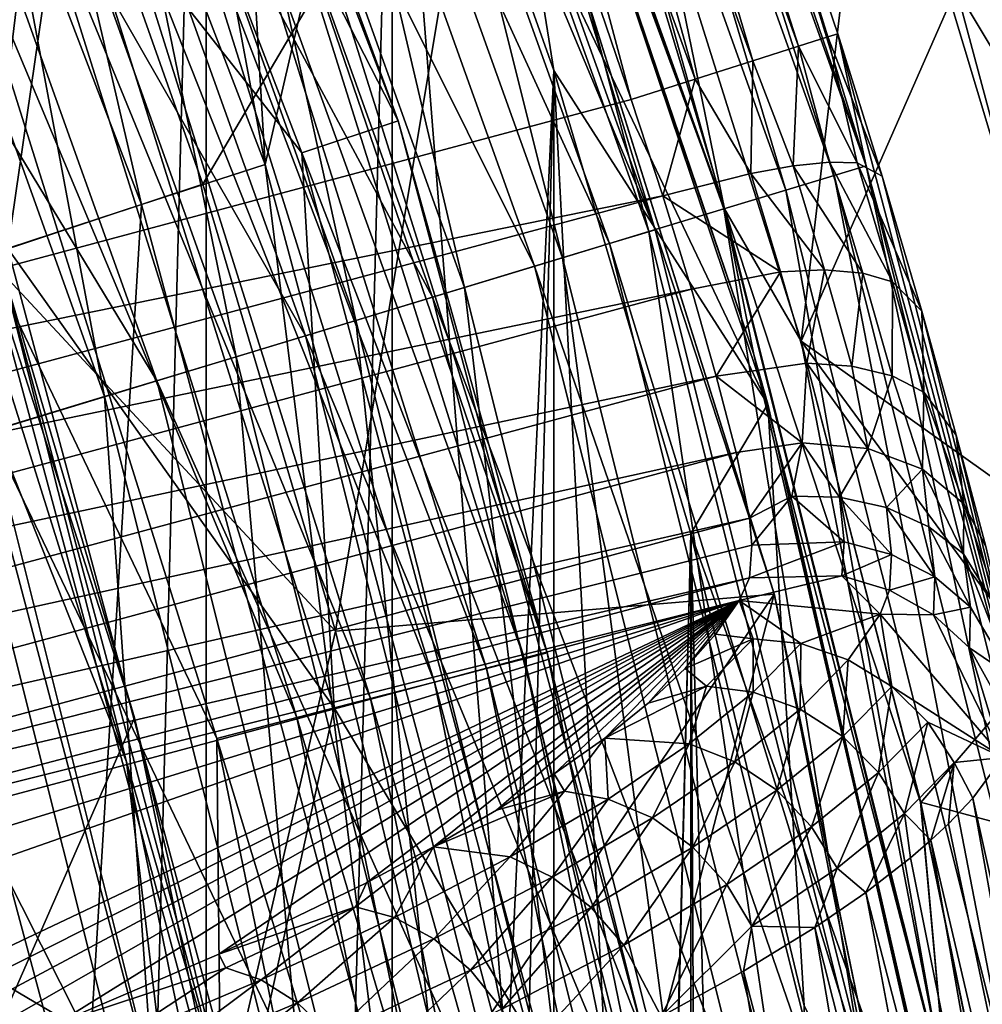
# Model space of a CAD drawing. Header units: metres. Extents: x -44 to 117, y -432 to 89.
# Tile 173 of 256: x 19.07 to 21.29, y -395.81 to -393.53. Entities that reach past the tile are written whole.
import ezdxf

# ---------------------------------------------------------------- set-up
doc = ezdxf.new("R2010")
doc.units = ezdxf.units.M
doc.layers.add('solid_125568', color=7, linetype='CONTINUOUS')

msp = doc.modelspace()

# ---------------------------------------------------------------- linework, layer by layer
at = {"layer": 'solid_125568'}
for points in [[(18.863853, -391.851318, 247.699997), (19.639395, -393.869049, 247.699997), (19.021177, -390.554901, 247.699997)], [(19.639395, -393.869049, 247.699997), (19.503332, -391.566528, 247.699997), (19.021177, -390.554901, 247.699997)], [(19.021177, -409.945099, 233.699997), (19.021181, -390.554901, 233.699997), (19.503336, -391.566528, 233.699997)], [(19.021177, -409.945099, 233.699997), (19.503336, -391.566528, 233.699997), (19.503332, -408.933472, 233.699997)], [(19.639395, -393.869049, 247.699997), (19.932499, -392.601746, 247.699997), (19.503332, -391.566528, 247.699997)], [(19.503332, -408.933472, 233.699997), (19.503336, -391.566528, 233.699997), (19.932503, -392.601746, 233.699997)], [(19.946356, -393.768097, 299.526184), (19.159575, -391.718719, 299.526184), (18.945587, -391.815826, 308.5)], [(19.654041, -392.970947, 299.328613), (19.159575, -391.718719, 299.526184), (19.946356, -393.768097, 299.526184)], [(19.723385, -393.842316, 308.5), (18.945587, -391.815826, 308.5), (19.177906, -393.147125, 316.819031)], [(19.946356, -393.768097, 299.526184), (18.945587, -391.815826, 308.5), (19.723385, -393.842316, 308.5)], [(19.354073, -393.961731, 247.399994), (18.863853, -391.851318, 247.699997), (18.590662, -391.972931, 247.399994)], [(19.354073, -393.961731, 247.399994), (19.639395, -393.869049, 247.699997), (18.863853, -391.851318, 247.699997)], [(20.228214, -391.871185, 432.524506), (20.952076, -393.894257, 432.524506), (20.2997, -391.841583, 432.033234)], [(20.2997, -391.841583, 432.033234), (21.026119, -393.871796, 432.033234), (20.340219, -391.866943, 431.5)], [(20.952076, -393.894257, 432.524506), (21.026119, -393.871796, 432.033234), (20.2997, -391.841583, 432.033234)], [(20.120678, -391.915741, 432.976471), (20.840693, -393.92804, 432.976471), (20.228214, -391.871185, 432.524506)], [(20.840693, -393.92804, 432.976471), (20.952076, -393.894257, 432.524506), (20.228214, -391.871185, 432.524506)], [(20.937071, -393.574432, 431.34552), (20.329695, -391.905701, 431.34549), (20.340219, -391.866943, 431.5)], [(21.026119, -393.871796, 432.033234), (20.673271, -392.725647, 431.5), (20.340219, -391.866943, 431.5)], [(20.937071, -393.574432, 431.34552), (20.340219, -391.866943, 431.5), (20.673271, -392.725647, 431.5)], [(19.982058, -391.973175, 433.394562), (20.697111, -393.971588, 433.394562), (20.120678, -391.915741, 432.976471)], [(20.697111, -393.971588, 433.394562), (20.840693, -393.92804, 432.976471), (20.120678, -391.915741, 432.976471)], [(20.86941, -393.596008, 431.206116), (20.263988, -391.932648, 431.206116), (20.329695, -391.905701, 431.34549)], [(20.937071, -393.574432, 431.34552), (20.86941, -393.596008, 431.206116), (20.329695, -391.905701, 431.34549)], [(20.764004, -393.629608, 431.09549), (20.161633, -391.97467, 431.095459), (20.263988, -391.932648, 431.206116)], [(20.86941, -393.596008, 431.206116), (20.764004, -393.629608, 431.09549), (20.263988, -391.932648, 431.206116)], [(19.354073, -393.961731, 245.199997), (18.590662, -391.972931, 245.199997), (18.687794, -394.17984, 244.5)], [(18.590662, -391.972931, 247.399994), (18.590662, -391.972931, 245.199997), (19.354073, -393.961731, 245.199997)], [(19.354073, -393.961731, 247.399994), (18.590662, -391.972931, 247.399994), (19.354073, -393.961731, 245.199997)], [(19.815573, -392.042114, 433.782257), (20.524668, -394.023895, 433.782257), (19.982058, -391.973175, 433.394562)], [(20.524668, -394.023895, 433.782257), (20.697111, -393.971588, 433.394562), (19.982058, -391.973175, 433.394562)], [(20.058905, -392.237488, 233.836044), (19.983709, -391.972473, 233.716904), (20.69882, -393.971069, 233.716904)], [(20.69882, -393.971069, 233.716904), (19.983709, -391.972473, 233.716904), (20.546499, -393.227234, 233.626572)], [(20.058905, -392.237488, 247.563965), (20.69887, -393.971069, 247.683182), (19.983757, -391.972443, 247.683182)], [(19.983757, -391.972443, 247.683182), (20.69887, -393.971069, 247.683182), (20.164539, -392.195404, 247.773544)], [(20.631201, -393.671967, 431.024475), (20.032686, -392.027588, 431.024475), (20.161633, -391.97467, 431.095459)], [(20.764004, -393.629608, 431.09549), (20.631201, -393.671967, 431.024475), (20.161633, -391.97467, 431.095459)], [(19.727621, -392.078552, 268.872498), (19.829287, -392.036438, 269.330688), (20.538872, -394.019592, 269.330688)], [(20.162167, -392.784271, 269.799988), (20.538872, -394.019592, 269.330688), (19.829287, -392.036438, 269.330688)], [(20.032686, -392.027588, 431.024475), (20.484007, -393.718872, 431), (20.20339, -392.896576, 431)], [(20.631201, -393.671967, 431.024475), (20.484007, -393.718872, 431), (20.032686, -392.027588, 431.024475)], [(19.622625, -392.12204, 434.141083), (20.324816, -394.084534, 434.141083), (19.815573, -392.042114, 433.782257)], [(20.324816, -394.084534, 434.141083), (20.524668, -394.023895, 433.782257), (19.815573, -392.042114, 433.782257)], [(19.560925, -392.147614, 268.437195), (19.727621, -392.078552, 268.872498), (20.433569, -394.051544, 268.872498)], [(20.433569, -394.051544, 268.872498), (19.727621, -392.078552, 268.872498), (20.538872, -394.019592, 269.330688)], [(19.177906, -393.147125, 316.819031), (18.29455, -392.105957, 325.132141), (19.045565, -394.062714, 325.132141)], [(18.245146, -392.12323, 298.5), (18.995424, -394.079926, 298.5), (19.137388, -392.901245, 298.5)], [(19.40448, -392.212402, 434.472443), (20.098864, -394.153076, 434.472443), (19.622625, -392.12204, 434.141083)], [(20.098864, -394.153076, 434.472443), (20.324816, -394.084534, 434.141083), (19.622625, -392.12204, 434.141083)], [(19.333305, -392.241882, 268.035492), (19.560925, -392.147614, 268.437195), (20.260906, -394.103912, 268.437195)], [(20.260906, -394.103912, 268.437195), (19.560925, -392.147614, 268.437195), (20.433569, -394.051544, 268.872498)], [(20.69887, -393.971069, 247.683182), (20.546614, -393.227051, 247.773544), (20.164539, -392.195404, 247.773544)], [(19.162333, -392.312714, 434.777618), (19.848051, -394.229156, 434.777618), (19.40448, -392.212402, 434.472443)], [(19.848051, -394.229156, 434.777618), (20.098864, -394.153076, 434.472443), (19.40448, -392.212402, 434.472443)], [(19.050385, -392.35907, 267.677338), (19.333305, -392.241882, 268.035492), (20.025145, -394.175446, 268.035492)], [(20.025145, -394.175446, 268.035492), (19.333305, -392.241882, 268.035492), (20.260906, -394.103912, 268.437195)], [(20.058905, -392.237488, 247.563965), (20.766602, -394.307922, 247.563965), (20.69887, -393.971069, 247.683182)], [(20.766602, -394.307922, 233.836044), (20.058905, -392.237488, 233.836044), (20.69882, -393.971069, 233.716904)], [(20.058905, -392.237488, 247.563965), (20.094015, -392.325958, 247.449997), (20.766602, -394.307922, 247.563965)], [(20.766602, -394.307922, 233.836044), (20.094015, -392.325958, 233.949997), (20.058905, -392.237488, 233.836044)], [(18.895824, -392.423096, 435.056244), (19.572006, -394.312897, 435.056244), (19.162333, -392.312714, 434.777618)], [(19.572006, -394.312897, 435.056244), (19.848051, -394.229156, 434.777618), (19.162333, -392.312714, 434.777618)], [(20.094015, -392.325958, 247.449997), (19.932499, -392.601746, 247.699997), (20.304987, -393.652283, 247.699997)], [(20.094015, -392.325958, 233.949997), (20.799013, -394.422394, 233.949997), (19.932503, -392.601746, 233.699997)], [(20.799013, -394.422394, 247.449997), (20.094015, -392.325958, 247.449997), (20.304987, -393.652283, 247.699997)], [(20.766602, -394.307922, 247.563965), (20.094015, -392.325958, 247.449997), (20.799013, -394.422394, 247.449997)], [(20.766602, -394.307922, 233.836044), (20.799013, -394.422394, 233.949997), (20.094015, -392.325958, 233.949997)], [(18.719137, -392.496277, 267.371552), (19.050385, -392.35907, 267.677338), (19.732098, -394.264343, 267.677338)], [(19.732098, -394.264343, 267.677338), (19.050385, -392.35907, 267.677338), (20.025145, -394.175446, 268.035492)], [(18.603069, -392.544342, 435.306244), (19.268776, -394.404877, 435.306244), (18.895824, -392.423096, 435.056244)], [(19.268776, -394.404877, 435.306244), (19.572006, -394.312897, 435.056244), (18.895824, -392.423096, 435.056244)], [(18.34774, -392.650116, 267.125702), (18.719137, -392.496277, 267.371552), (19.388998, -394.368408, 267.371552)], [(19.388998, -394.368408, 267.371552), (18.719137, -392.496277, 267.371552), (19.732098, -394.264343, 267.677338)], [(18.936342, -394.505737, 435.525513), (19.268776, -394.404877, 435.306244), (18.603069, -392.544342, 435.306244)], [(19.503332, -408.933472, 233.699997), (19.932503, -392.601746, 233.699997), (19.932499, -407.898254, 233.699997)], [(19.639395, -393.869049, 247.699997), (20.197878, -395.956818, 247.699997), (19.932499, -392.601746, 247.699997)], [(20.197878, -395.956818, 247.699997), (20.304987, -393.652283, 247.699997), (19.932499, -392.601746, 247.699997)], [(19.932499, -407.898254, 233.699997), (19.932503, -392.601746, 233.699997), (20.304989, -393.652283, 233.699997)], [(20.799013, -394.422394, 233.949997), (20.304989, -393.652283, 233.699997), (19.932503, -392.601746, 233.699997)], [(19.004311, -394.485107, 267.125702), (18.34774, -392.650116, 267.125702), (19.388998, -394.368408, 267.371552)], [(21.039061, -392.888123, 248.10495), (21.614279, -394.80368, 248.10495), (21.634098, -392.679901, 248.376389)], [(21.026119, -393.871796, 432.033234), (20.960411, -393.567108, 431.5), (20.673271, -392.725647, 431.5)], [(20.937071, -393.574432, 431.34552), (20.673271, -392.725647, 431.5), (20.960411, -393.567108, 431.5)], [(20.161545, -392.782593, 297.5), (19.137388, -392.901245, 298.5), (19.495598, -393.914063, 298.5)], [(20.161545, -392.782593, 297.5), (19.495598, -393.914063, 298.5), (19.80143, -394.946228, 298.5)], [(20.813591, -394.860718, 297.5), (20.161545, -392.782593, 297.5), (19.80143, -394.946228, 298.5)], [(20.162167, -392.784271, 269.799988), (20.161545, -392.782593, 297.5), (20.813591, -394.860718, 297.5)], [(20.162167, -392.784271, 269.799988), (20.813591, -394.860718, 297.5), (20.813997, -394.862274, 269.799988)], [(20.162167, -392.784271, 269.799988), (20.813997, -394.862274, 269.799988), (20.538872, -394.019592, 269.330688)], [(20.20339, -392.896576, 431), (20.484007, -393.718872, 431), (16.80859, -394.703705, 431)], [(16.985849, -393.440369, 431), (20.20339, -392.896576, 431), (16.80859, -394.703705, 431)], [(18.995424, -394.079926, 298.5), (19.495598, -393.914063, 298.5), (19.137388, -392.901245, 298.5)], [(20.546614, -393.227051, 247.773544), (20.875948, -394.276733, 247.773544), (21.039061, -392.888123, 248.10495)], [(20.875948, -394.276733, 247.773544), (21.614279, -394.80368, 248.10495), (21.039061, -392.888123, 248.10495)], [(19.603754, -392.989563, 299.136444), (20.2377, -395.010101, 299.136444), (19.518703, -393.021057, 298.958771)], [(19.654041, -392.970947, 299.328613), (20.289612, -394.996643, 299.328613), (19.603754, -392.989563, 299.136444)], [(20.289612, -394.996643, 299.328613), (20.2377, -395.010101, 299.136444), (19.603754, -392.989563, 299.136444)], [(19.654041, -392.970947, 299.328613), (19.946356, -393.768097, 299.526184), (20.289612, -394.996643, 299.328613)], [(19.518703, -393.021057, 298.958771), (20.149899, -395.032837, 298.958771), (19.402271, -393.064178, 298.802643)], [(20.2377, -395.010101, 299.136444), (20.149899, -395.032837, 298.958771), (19.518703, -393.021057, 298.958771)], [(19.402271, -393.064178, 298.802643), (20.029701, -395.063965, 298.802643), (19.25909, -393.117218, 298.674255)], [(20.149899, -395.032837, 298.958771), (20.029701, -395.063965, 298.802643), (19.402271, -393.064178, 298.802643)], [(19.25909, -393.117218, 298.674255), (19.881891, -395.102234, 298.674255), (19.094862, -393.17804, 298.578735)], [(20.029701, -395.063965, 298.802643), (19.881891, -395.102234, 298.674255), (19.25909, -393.117218, 298.674255)], [(19.798094, -395.123749, 316.819031), (19.177906, -393.147125, 316.819031), (19.045565, -394.062714, 325.132141)], [(19.723385, -393.842316, 308.5), (19.177906, -393.147125, 316.819031), (19.798094, -395.123749, 316.819031)], [(18.706081, -393.175415, 247.800003), (9.35, -417.929871, 247.800003), (19.337608, -395.146942, 247.800003)], [(19.02113, -394.069672, 246.949997), (18.706081, -393.175415, 247.800003), (19.337608, -395.146942, 247.800003)], [(19.094862, -393.17804, 298.578735), (19.712351, -395.146118, 298.578735), (18.916121, -393.244232, 298.519867)], [(19.881891, -395.102234, 298.674255), (19.712351, -395.146118, 298.578735), (19.094862, -393.17804, 298.578735)], [(21.233768, -393.462311, 233.271606), (20.875778, -394.276764, 233.626572), (20.546499, -393.227234, 233.626572)], [(20.69882, -393.971069, 233.716904), (20.546499, -393.227234, 233.626572), (20.875778, -394.276764, 233.626572)], [(20.69887, -393.971069, 247.683182), (20.875948, -394.276733, 247.773544), (20.546614, -393.227051, 247.773544)], [(18.916121, -393.244232, 298.519867), (19.527828, -395.193909, 298.519867), (18.995424, -394.079926, 298.5)], [(19.712351, -395.146118, 298.578735), (19.527828, -395.193909, 298.519867), (18.916121, -393.244232, 298.519867)], [(21.233768, -393.462311, 233.271606), (21.819321, -393.275116, 233.00296), (22.383526, -395.380768, 233.00296)], [(19.319012, -395.247955, 246.843933), (18.713844, -393.319153, 246.843933), (19.02113, -394.069672, 246.949997)], [(18.904427, -394.199982, 246.800003), (18.713844, -393.319153, 246.843933), (19.319012, -395.247955, 246.843933)], [(21.782831, -395.511444, 233.271606), (20.875778, -394.276764, 233.626572), (21.233768, -393.462311, 233.271606)], [(21.782831, -395.511444, 233.271606), (21.233768, -393.462311, 233.271606), (22.383526, -395.380768, 233.00296)], [(21.004791, -393.864838, 431.261597), (20.86941, -393.596008, 431.206116), (20.937071, -393.574432, 431.34552)], [(21.062458, -393.896027, 431.466125), (20.937071, -393.574432, 431.34552), (20.960411, -393.567108, 431.5)], [(21.004791, -393.864838, 431.261597), (20.937071, -393.574432, 431.34552), (21.062458, -393.896027, 431.466125)], [(21.026119, -393.871796, 432.033234), (21.520403, -395.681366, 431.5), (20.960411, -393.567108, 431.5)], [(21.062458, -393.896027, 431.466125), (20.960411, -393.567108, 431.5), (21.520403, -395.681366, 431.5)], [(20.857264, -393.872375, 431.083008), (20.764004, -393.629608, 431.09549), (20.86941, -393.596008, 431.206116)], [(20.857264, -393.872375, 431.083008), (20.86941, -393.596008, 431.206116), (20.941273, -393.863922, 431.164612)], [(20.941273, -393.863922, 431.164612), (20.86941, -393.596008, 431.206116), (21.004791, -393.864838, 431.261597)], [(20.759596, -393.889526, 431.023285), (20.631201, -393.671967, 431.024475), (20.764004, -393.629608, 431.09549)], [(20.759596, -393.889526, 431.023285), (20.764004, -393.629608, 431.09549), (20.857264, -393.872375, 431.083008)], [(19.932499, -407.898254, 233.699997), (20.304989, -393.652283, 233.699997), (20.304987, -406.847717, 233.699997)], [(20.197878, -395.956818, 247.699997), (20.536854, -398.091248, 247.699997), (20.304987, -393.652283, 247.699997)], [(20.536854, -398.091248, 247.699997), (20.621138, -394.721252, 247.699997), (20.304987, -393.652283, 247.699997)], [(20.799013, -394.422394, 247.449997), (20.304987, -393.652283, 247.699997), (20.621138, -394.721252, 247.699997)], [(20.304987, -406.847717, 233.699997), (20.304989, -393.652283, 233.699997), (20.62114, -394.721252, 233.699997)], [(20.799013, -394.422394, 233.949997), (20.62114, -394.721252, 233.699997), (20.304989, -393.652283, 233.699997)], [(20.631201, -393.671967, 431.024475), (20.556936, -393.941132, 430.977051), (20.484007, -393.718872, 431)], [(20.556936, -393.941132, 430.977051), (20.631201, -393.671967, 431.024475), (20.759596, -393.889526, 431.023285)], [(20.484007, -393.718872, 431), (20.556936, -393.941132, 430.977051), (16.80859, -394.703705, 431)], [(20.514614, -395.888489, 299.526184), (19.946356, -393.768097, 299.526184), (19.723385, -393.842316, 308.5)], [(20.289612, -394.996643, 299.328613), (19.946356, -393.768097, 299.526184), (20.514614, -395.888489, 299.526184)], [(20.285065, -395.938782, 308.5), (19.723385, -393.842316, 308.5), (19.798094, -395.123749, 316.819031)], [(20.514614, -395.888489, 299.526184), (19.723385, -393.842316, 308.5), (20.285065, -395.938782, 308.5)], [(19.905304, -396.019012, 247.399994), (19.639395, -393.869049, 247.699997), (19.354073, -393.961731, 247.399994)], [(19.905304, -396.019012, 247.399994), (20.197878, -395.956818, 247.699997), (19.639395, -393.869049, 247.699997)], [(20.759596, -393.889526, 431.023285), (20.857264, -393.872375, 431.083008), (20.929575, -394.112335, 431.008514)], [(20.857264, -393.872375, 431.083008), (20.941273, -393.863922, 431.164612), (21.017979, -394.120178, 431.085388)], [(20.857264, -393.872375, 431.083008), (21.017979, -394.120178, 431.085388), (20.929575, -394.112335, 431.008514)], [(20.941273, -393.863922, 431.164612), (21.086573, -394.139923, 431.176727), (21.017979, -394.120178, 431.085388)], [(20.941273, -393.863922, 431.164612), (21.004791, -393.864838, 431.261597), (21.086573, -394.139923, 431.176727)], [(20.952076, -393.894257, 432.524506), (21.474159, -395.978516, 432.524506), (21.026119, -393.871796, 432.033234)], [(21.004791, -393.864838, 431.261597), (21.153978, -394.207703, 431.369293), (21.086573, -394.139923, 431.176727)], [(21.004791, -393.864838, 431.261597), (21.062458, -393.896027, 431.466125), (21.153978, -394.207703, 431.369293)], [(21.026119, -393.871796, 432.033234), (21.550047, -395.96344, 432.033234), (21.520403, -395.681366, 431.5)], [(21.474159, -395.978516, 432.524506), (21.550047, -395.96344, 432.033234), (21.026119, -393.871796, 432.033234)], [(20.556936, -393.941132, 430.977051), (20.759596, -393.889526, 431.023285), (20.828541, -394.117004, 430.952271)], [(20.759596, -393.889526, 431.023285), (20.929575, -394.112335, 431.008514), (20.828541, -394.117004, 430.952271)], [(20.840693, -393.92804, 432.976471), (21.359999, -396.001221, 432.976471), (20.952076, -393.894257, 432.524506)], [(21.359999, -396.001221, 432.976471), (21.474159, -395.978516, 432.524506), (20.952076, -393.894257, 432.524506)], [(21.062458, -393.896027, 431.466125), (21.520403, -395.681366, 431.5), (21.153978, -394.207703, 431.369293)], [(18.995424, -394.079926, 298.5), (19.80143, -394.946228, 298.5), (19.495598, -393.914063, 298.5)], [(20.556936, -393.941132, 430.977051), (16.870131, -394.93338, 430.976196), (16.80859, -394.703705, 431)], [(20.556936, -393.941132, 430.977051), (20.62273, -394.157043, 430.908691), (16.870131, -394.93338, 430.976196)], [(20.556936, -393.941132, 430.977051), (20.828541, -394.117004, 430.952271), (20.62273, -394.157043, 430.908691)], [(20.697111, -393.971588, 433.394562), (21.212839, -396.030518, 433.394562), (20.840693, -393.92804, 432.976471)], [(21.212839, -396.030518, 433.394562), (21.359999, -396.001221, 432.976471), (20.840693, -393.92804, 432.976471)], [(19.354073, -393.961731, 245.199997), (18.687794, -394.17984, 244.5), (19.220116, -396.162598, 244.5)], [(19.905304, -396.019012, 245.199997), (19.354073, -393.961731, 245.199997), (19.220116, -396.162598, 244.5)], [(19.354073, -393.961731, 247.399994), (19.354073, -393.961731, 245.199997), (19.905304, -396.019012, 245.199997)], [(19.905304, -396.019012, 247.399994), (19.354073, -393.961731, 247.399994), (19.905304, -396.019012, 245.199997)], [(20.524668, -394.023895, 433.782257), (21.0361, -396.065674, 433.782257), (20.697111, -393.971588, 433.394562)], [(21.0361, -396.065674, 433.782257), (21.212839, -396.030518, 433.394562), (20.697111, -393.971588, 433.394562)], [(20.766602, -394.307922, 233.836044), (20.69882, -393.971069, 233.716904), (21.214592, -396.030151, 233.716904)], [(21.214592, -396.030151, 233.716904), (20.69882, -393.971069, 233.716904), (21.15148, -395.341583, 233.626572)], [(20.69882, -393.971069, 233.716904), (20.875778, -394.276764, 233.626572), (21.15148, -395.341583, 233.626572)], [(20.766602, -394.307922, 247.563965), (21.214642, -396.030151, 247.683182), (20.69887, -393.971069, 247.683182)], [(20.69887, -393.971069, 247.683182), (21.214642, -396.030151, 247.683182), (20.875948, -394.276733, 247.773544)], [(20.324816, -394.084534, 434.141083), (20.831268, -396.106415, 434.141083), (20.524668, -394.023895, 433.782257)], [(20.433569, -394.051544, 268.872498), (20.538872, -394.019592, 269.330688), (21.050659, -396.062775, 269.330688)], [(20.831268, -396.106415, 434.141083), (21.0361, -396.065674, 433.782257), (20.524668, -394.023895, 433.782257)], [(20.813997, -394.862274, 269.799988), (21.050659, -396.062775, 269.330688), (20.538872, -394.019592, 269.330688)], [(20.260906, -394.103912, 268.437195), (20.433569, -394.051544, 268.872498), (20.942732, -396.084229, 268.872498)], [(20.942732, -396.084229, 268.872498), (20.433569, -394.051544, 268.872498), (21.050659, -396.062775, 269.330688)], [(19.587921, -396.087158, 325.132141), (19.045565, -394.062714, 325.132141), (18.518196, -395.455292, 341.73938)], [(18.995424, -394.079926, 298.5), (19.53651, -396.095306, 298.5), (19.80143, -394.946228, 298.5)], [(19.527828, -395.193909, 298.519867), (19.53651, -396.095306, 298.5), (18.995424, -394.079926, 298.5)], [(19.562952, -396.091766, 246.949997), (19.02113, -394.069672, 246.949997), (19.337608, -395.146942, 247.800003)], [(19.319012, -395.247955, 246.843933), (19.02113, -394.069672, 246.949997), (19.562952, -396.091766, 246.949997)], [(19.798094, -395.123749, 316.819031), (19.045565, -394.062714, 325.132141), (19.587921, -396.087158, 325.132141)], [(20.025145, -394.175446, 268.035492), (20.260906, -394.103912, 268.437195), (20.765766, -396.119446, 268.437195)], [(20.098864, -394.153076, 434.472443), (20.599686, -396.152466, 434.472443), (20.324816, -394.084534, 434.141083)], [(20.765766, -396.119446, 268.437195), (20.260906, -394.103912, 268.437195), (20.942732, -396.084229, 268.872498)], [(20.599686, -396.152466, 434.472443), (20.831268, -396.106415, 434.141083), (20.324816, -394.084534, 434.141083)], [(20.62273, -394.157043, 430.908691), (20.828541, -394.117004, 430.952271), (20.679554, -394.357422, 430.797302)], [(20.828541, -394.117004, 430.952271), (20.888643, -394.327515, 430.835938), (20.679554, -394.357422, 430.797302)], [(20.828541, -394.117004, 430.952271), (20.929575, -394.112335, 431.008514), (20.888643, -394.327515, 430.835938)], [(20.929575, -394.112335, 431.008514), (20.992983, -394.334259, 430.886475), (20.888643, -394.327515, 430.835938)], [(20.929575, -394.112335, 431.008514), (21.017979, -394.120178, 431.085388), (20.992983, -394.334259, 430.886475)], [(21.017979, -394.120178, 431.085388), (21.085491, -394.357208, 430.955719), (20.992983, -394.334259, 430.886475)], [(21.017979, -394.120178, 431.085388), (21.086573, -394.139923, 431.176727), (21.085491, -394.357208, 430.955719)], [(21.086573, -394.139923, 431.176727), (21.158621, -394.39447, 431.038055), (21.085491, -394.357208, 430.955719)], [(21.086573, -394.139923, 431.176727), (21.153978, -394.207703, 431.369293), (21.158621, -394.39447, 431.038055)], [(20.62273, -394.157043, 430.908691), (16.929232, -395.153961, 430.905762), (16.870131, -394.93338, 430.976196)], [(20.62273, -394.157043, 430.908691), (20.679554, -394.357422, 430.797302), (16.929232, -395.153961, 430.905762)], [(19.732098, -394.264343, 267.677338), (20.025145, -394.175446, 268.035492), (20.524128, -396.167511, 268.035492)], [(19.848051, -394.229156, 434.777618), (20.342623, -396.203613, 434.777618), (20.098864, -394.153076, 434.472443)], [(20.524128, -396.167511, 268.035492), (20.025145, -394.175446, 268.035492), (20.765766, -396.119446, 268.437195)], [(20.342623, -396.203613, 434.777618), (20.599686, -396.152466, 434.472443), (20.098864, -394.153076, 434.472443)], [(19.220116, -396.162598, 244.5), (18.687794, -394.17984, 244.5), (19.017187, -399.142639, 244.5)], [(19.432642, -396.201294, 246.800003), (18.904427, -394.199982, 246.800003), (19.319012, -395.247955, 246.843933)], [(19.017408, -399.146423, 246.800003), (18.904427, -394.199982, 246.800003), (19.432642, -396.201294, 246.800003)], [(21.153978, -394.207703, 431.369293), (21.520403, -395.681366, 431.5), (21.233732, -394.494263, 431.21344)], [(21.153978, -394.207703, 431.369293), (21.233732, -394.494263, 431.21344), (21.158621, -394.39447, 431.038055)], [(19.572006, -394.312897, 435.056244), (20.0597, -396.259888, 435.056244), (19.848051, -394.229156, 434.777618)], [(20.0597, -396.259888, 435.056244), (20.342623, -396.203613, 434.777618), (19.848051, -394.229156, 434.777618)], [(19.388998, -394.368408, 267.371552), (19.732098, -394.264343, 267.677338), (20.22378, -396.227234, 267.677338)], [(20.22378, -396.227234, 267.677338), (19.732098, -394.264343, 267.677338), (20.524128, -396.167511, 268.035492)], [(21.782831, -395.511444, 233.271606), (21.15148, -395.341583, 233.626572), (20.875778, -394.276764, 233.626572)], [(21.214642, -396.030151, 247.683182), (21.151693, -395.341766, 247.773544), (20.875948, -394.276733, 247.773544)], [(20.875948, -394.276733, 247.773544), (21.151693, -395.341766, 247.773544), (21.614279, -394.80368, 248.10495)], [(20.766602, -394.307922, 247.563965), (21.261204, -396.439331, 247.563965), (21.214642, -396.030151, 247.683182)], [(21.261204, -396.439331, 233.836044), (20.766602, -394.307922, 233.836044), (21.214592, -396.030151, 233.716904)], [(20.766602, -394.307922, 247.563965), (20.799013, -394.422394, 247.449997), (21.261204, -396.439331, 247.563965)], [(21.261204, -396.439331, 233.836044), (20.799013, -394.422394, 233.949997), (20.766602, -394.307922, 233.836044)], [(19.268776, -394.404877, 435.306244), (19.748913, -396.321686, 435.306244), (19.572006, -394.312897, 435.056244)], [(19.748913, -396.321686, 435.306244), (20.0597, -396.259888, 435.056244), (19.572006, -394.312897, 435.056244)], [(20.878368, -394.511505, 430.6633), (20.679554, -394.357422, 430.797302), (20.888643, -394.327515, 430.835938)], [(21.0294, -394.524994, 430.713928), (20.878368, -394.511505, 430.6633), (20.888643, -394.327515, 430.835938)], [(21.0294, -394.524994, 430.713928), (20.888643, -394.327515, 430.835938), (20.992983, -394.334259, 430.886475)], [(21.0294, -394.524994, 430.713928), (20.992983, -394.334259, 430.886475), (21.085491, -394.357208, 430.955719)], [(21.155798, -394.572662, 430.791412), (21.0294, -394.524994, 430.713928), (21.085491, -394.357208, 430.955719)], [(21.155798, -394.572662, 430.791412), (21.085491, -394.357208, 430.955719), (21.158621, -394.39447, 431.038055)], [(20.679554, -394.357422, 430.797302), (16.983547, -395.356659, 430.791473), (16.929232, -395.153961, 430.905762)], [(20.679554, -394.357422, 430.797302), (20.725916, -394.534058, 430.647064), (16.983547, -395.356659, 430.791473)], [(19.004311, -394.485107, 267.125702), (19.388998, -394.368408, 267.371552), (19.872131, -396.29718, 267.371552)], [(19.872131, -396.29718, 267.371552), (19.388998, -394.368408, 267.371552), (20.22378, -396.227234, 267.677338)], [(20.878368, -394.511505, 430.6633), (20.725916, -394.534058, 430.647064), (20.679554, -394.357422, 430.797302)], [(21.251343, -394.652191, 430.891937), (21.155798, -394.572662, 430.791412), (21.158621, -394.39447, 431.038055)], [(21.251343, -394.652191, 430.891937), (21.158621, -394.39447, 431.038055), (21.233732, -394.494263, 431.21344)], [(18.936342, -394.505737, 435.525513), (19.408195, -396.389465, 435.525513), (19.268776, -394.404877, 435.306244)], [(19.408195, -396.389465, 435.525513), (19.748913, -396.321686, 435.306244), (19.268776, -394.404877, 435.306244)], [(20.799013, -394.422394, 247.449997), (20.621138, -394.721252, 247.699997), (20.882479, -395.811279, 247.699997)], [(20.799013, -394.422394, 233.949997), (21.285925, -396.579926, 233.949997), (20.62114, -394.721252, 233.699997)], [(21.285925, -396.579926, 247.449997), (20.799013, -394.422394, 247.449997), (20.882479, -395.811279, 247.699997)], [(21.261204, -396.439331, 247.563965), (20.799013, -394.422394, 247.449997), (21.285925, -396.579926, 247.449997)], [(21.261204, -396.439331, 233.836044), (21.285925, -396.579926, 233.949997), (20.799013, -394.422394, 233.949997)], [(18.587526, -394.611542, 266.945801), (19.004311, -394.485107, 267.125702), (19.477858, -396.37561, 267.125702)], [(19.477858, -396.37561, 267.125702), (19.004311, -394.485107, 267.125702), (19.872131, -396.29718, 267.371552)], [(19.035271, -396.463654, 435.71167), (19.408195, -396.389465, 435.525513), (18.936342, -394.505737, 435.525513)], [(20.878368, -394.511505, 430.6633), (20.75679, -394.685913, 430.456238), (20.725916, -394.534058, 430.647064)], [(20.854343, -394.634918, 430.510284), (20.75679, -394.685913, 430.456238), (20.878368, -394.511505, 430.6633)], [(20.854343, -394.634918, 430.510284), (20.878368, -394.511505, 430.6633), (20.964045, -394.637207, 430.527649)], [(20.964045, -394.637207, 430.527649), (20.878368, -394.511505, 430.6633), (21.0294, -394.524994, 430.713928)], [(21.233732, -394.494263, 431.21344), (21.520403, -395.681366, 431.5), (21.30171, -394.75116, 431)], [(21.251343, -394.652191, 430.891937), (21.233732, -394.494263, 431.21344), (21.30171, -394.75116, 431)], [(20.725916, -394.534058, 430.647064), (17.030926, -395.533478, 430.637878), (16.983547, -395.356659, 430.791473)], [(20.725916, -394.534058, 430.647064), (20.75679, -394.685913, 430.456238), (17.030926, -395.533478, 430.637878)], [(20.964045, -394.637207, 430.527649), (21.0294, -394.524994, 430.713928), (21.072565, -394.660797, 430.56012)], [(21.072565, -394.660797, 430.56012), (21.0294, -394.524994, 430.713928), (21.155798, -394.572662, 430.791412)], [(21.072565, -394.660797, 430.56012), (21.155798, -394.572662, 430.791412), (21.170801, -394.705536, 430.606262)], [(21.25078, -394.767883, 430.662384), (21.155798, -394.572662, 430.791412), (21.251343, -394.652191, 430.891937)], [(21.170801, -394.705536, 430.606262), (21.155798, -394.572662, 430.791412), (21.25078, -394.767883, 430.662384)], [(19.050688, -396.460571, 266.945801), (18.587526, -394.611542, 266.945801), (19.477858, -396.37561, 267.125702)], [(20.854343, -394.634918, 430.510284), (20.762173, -394.748016, 430.350922), (20.75679, -394.685913, 430.456238)], [(20.854343, -394.634918, 430.510284), (20.975084, -394.740234, 430.357758), (20.762173, -394.748016, 430.350922)], [(20.854343, -394.634918, 430.510284), (20.964045, -394.637207, 430.527649), (20.975084, -394.740234, 430.357758)], [(20.964045, -394.637207, 430.527649), (21.084572, -394.769379, 430.378571), (20.975084, -394.740234, 430.357758)], [(20.964045, -394.637207, 430.527649), (21.072565, -394.660797, 430.56012), (21.084572, -394.769379, 430.378571)], [(21.25078, -394.767883, 430.662384), (21.251343, -394.652191, 430.891937), (21.339106, -394.911743, 430.796631)], [(21.339106, -394.911743, 430.796631), (21.251343, -394.652191, 430.891937), (21.30171, -394.75116, 431)], [(21.072565, -394.660797, 430.56012), (21.184414, -394.821045, 430.410614), (21.084572, -394.769379, 430.378571)], [(21.072565, -394.660797, 430.56012), (21.170801, -394.705536, 430.606262), (21.184414, -394.821045, 430.410614)], [(20.75679, -394.685913, 430.456238), (17.069487, -395.677399, 430.45105), (17.030926, -395.533478, 430.637878)], [(20.75679, -394.685913, 430.456238), (20.762173, -394.748016, 430.350922), (17.069487, -395.677399, 430.45105)], [(21.170801, -394.705536, 430.606262), (21.266563, -394.891205, 430.451416), (21.184414, -394.821045, 430.410614)], [(21.170801, -394.705536, 430.606262), (21.25078, -394.767883, 430.662384), (21.266563, -394.891205, 430.451416)], [(20.304987, -406.847717, 233.699997), (20.62114, -394.721252, 233.699997), (20.621138, -405.778748, 233.699997)], [(20.536854, -398.091248, 247.699997), (20.649036, -400.25, 247.699997), (20.621138, -394.721252, 247.699997)], [(20.882481, -404.688721, 247.699997), (20.882479, -395.811279, 247.699997), (20.621138, -394.721252, 247.699997)], [(20.649036, -400.25, 247.699997), (20.882481, -404.688721, 247.699997), (20.621138, -394.721252, 247.699997)], [(20.621138, -405.778748, 233.699997), (20.62114, -394.721252, 233.699997), (20.882481, -395.811279, 233.699997)], [(21.285925, -396.579926, 233.949997), (20.882481, -395.811279, 233.699997), (20.62114, -394.721252, 233.699997)], [(20.975084, -394.740234, 430.357758), (20.969765, -394.818878, 430.174469), (20.756388, -394.823181, 430.183258)], [(20.762173, -394.748016, 430.350922), (20.975084, -394.740234, 430.357758), (20.756388, -394.823181, 430.183258)], [(20.975084, -394.740234, 430.357758), (21.084572, -394.769379, 430.378571), (20.969765, -394.818878, 430.174469)], [(20.762173, -394.748016, 430.350922), (20.756388, -394.823181, 430.183258), (17.069487, -395.677399, 430.45105)], [(21.084572, -394.769379, 430.378571), (21.080034, -394.851959, 430.182617), (20.969765, -394.818878, 430.174469)], [(21.084572, -394.769379, 430.378571), (21.184414, -394.821045, 430.410614), (21.080034, -394.851959, 430.182617)], [(21.25078, -394.767883, 430.662384), (21.360966, -395.051208, 430.560333), (21.266563, -394.891205, 430.451416)], [(21.25078, -394.767883, 430.662384), (21.339106, -394.911743, 430.796631), (21.360966, -395.051208, 430.560333)], [(21.151693, -395.341766, 247.773544), (21.373142, -396.419373, 247.773544), (21.614279, -394.80368, 248.10495)], [(20.756388, -394.823181, 430.183258), (17.098963, -395.787384, 430.2258), (17.069487, -395.677399, 430.45105)], [(20.756388, -394.823181, 430.183258), (20.73316, -394.87558, 430.008392), (17.098963, -395.787384, 430.2258)], [(20.969765, -394.818878, 430.174469), (21.058008, -394.907104, 429.977783), (20.73316, -394.87558, 430.008392)], [(20.756388, -394.823181, 430.183258), (20.969765, -394.818878, 430.174469), (20.73316, -394.87558, 430.008392)], [(20.969765, -394.818878, 430.174469), (21.080034, -394.851959, 430.182617), (21.058008, -394.907104, 429.977783)], [(21.184414, -394.821045, 430.410614), (21.180965, -394.908905, 430.199615), (21.080034, -394.851959, 430.182617)], [(21.184414, -394.821045, 430.410614), (21.266563, -394.891205, 430.451416), (21.180965, -394.908905, 430.199615)], [(21.080034, -394.851959, 430.182617), (21.180965, -394.908905, 430.199615), (21.058008, -394.907104, 429.977783)], [(17.098963, -395.787384, 430.2258), (20.73316, -394.87558, 430.008392), (17.114454, -395.845215, 430.008392)], [(17.114454, -395.845215, 430.008392), (20.73316, -394.87558, 430.008392), (17.157558, -395.979431, 429.2099)], [(17.157558, -395.979431, 429.2099), (20.73316, -394.87558, 430.008392), (17.200567, -396.113342, 428.413177)], [(17.200567, -396.113342, 428.413177), (20.73316, -394.87558, 430.008392), (17.550507, -396.384674, 426.413177)], [(17.957863, -396.269989, 426.443512), (17.550507, -396.384674, 426.413177), (20.73316, -394.87558, 430.008392)], [(17.957863, -396.269989, 426.443512), (20.73316, -394.87558, 430.008392), (18.362011, -396.142883, 426.5466)], [(18.362011, -396.142883, 426.5466), (20.73316, -394.87558, 430.008392), (18.767529, -396.002258, 426.721558)], [(18.767529, -396.002258, 426.721558), (20.73316, -394.87558, 430.008392), (19.160671, -395.851379, 426.971069)], [(19.160671, -395.851379, 426.971069), (20.73316, -394.87558, 430.008392), (19.532486, -395.691956, 427.298615)], [(19.532486, -395.691956, 427.298615), (20.73316, -394.87558, 430.008392), (19.873186, -395.527252, 427.700775)], [(20.813591, -394.860718, 297.5), (19.80143, -394.946228, 298.5), (20.052305, -395.989319, 298.5)], [(19.873186, -395.527252, 427.700775), (20.73316, -394.87558, 430.008392), (20.027679, -395.444122, 427.929413)], [(20.027679, -395.444122, 427.929413), (20.73316, -394.87558, 430.008392), (20.173197, -395.359985, 428.176666)], [(20.813591, -394.860718, 297.5), (20.052305, -395.989319, 298.5), (20.246735, -397.038361, 298.5)], [(20.173197, -395.359985, 428.176666), (20.73316, -394.87558, 430.008392), (20.306143, -395.276062, 428.441315)], [(21.252045, -396.994141, 297.5), (20.813591, -394.860718, 297.5), (20.246735, -397.038361, 298.5)], [(20.306143, -395.276062, 428.441315), (20.73316, -394.87558, 430.008392), (20.422922, -395.193512, 428.722137)], [(20.422922, -395.193512, 428.722137), (20.73316, -394.87558, 430.008392), (20.522934, -395.112549, 429.01886)], [(20.522934, -395.112549, 429.01886), (20.73316, -394.87558, 430.008392), (20.607977, -395.032562, 429.332123)], [(20.607977, -395.032562, 429.332123), (20.73316, -394.87558, 430.008392), (20.678053, -394.953583, 429.661987)], [(20.678053, -394.953583, 429.661987), (20.73316, -394.87558, 430.008392), (20.765024, -394.963959, 429.540344)], [(20.874823, -394.97525, 429.52124), (20.765024, -394.963959, 429.540344), (20.73316, -394.87558, 430.008392)], [(21.058008, -394.907104, 429.977783), (20.874823, -394.97525, 429.52124), (20.73316, -394.87558, 430.008392)], [(20.813997, -394.862274, 269.799988), (20.813591, -394.860718, 297.5), (21.252045, -396.994141, 297.5)], [(20.813997, -394.862274, 269.799988), (21.252045, -396.994141, 297.5), (21.252262, -396.995575, 269.799988)], [(20.813997, -394.862274, 269.799988), (21.252262, -396.995575, 269.799988), (21.050659, -396.062775, 269.330688)], [(21.266563, -394.891205, 430.451416), (21.2644, -394.985168, 430.224091), (21.180965, -394.908905, 430.199615)], [(21.266563, -394.891205, 430.451416), (21.360966, -395.051208, 430.560333), (21.2644, -394.985168, 430.224091)], [(20.984636, -395.01236, 429.50824), (20.874823, -394.97525, 429.52124), (21.058008, -394.907104, 429.977783)], [(21.085218, -395.074371, 429.50293), (20.984636, -395.01236, 429.50824), (21.058008, -394.907104, 429.977783)], [(21.341202, -395.238342, 430.01593), (21.085218, -395.074371, 429.50293), (21.058008, -394.907104, 429.977783)], [(21.180965, -394.908905, 430.199615), (21.341202, -395.238342, 430.01593), (21.058008, -394.907104, 429.977783)], [(21.180965, -394.908905, 430.199615), (21.2644, -394.985168, 430.224091), (21.341202, -395.238342, 430.01593)], [(19.53651, -396.095306, 298.5), (20.052305, -395.989319, 298.5), (19.80143, -394.946228, 298.5)], [(20.607977, -395.032562, 429.332123), (20.678053, -394.953583, 429.661987), (20.765024, -394.963959, 429.540344)], [(20.607977, -395.032562, 429.332123), (20.765024, -394.963959, 429.540344), (20.657555, -395.073822, 429.096283)], [(20.765308, -395.087189, 429.068756), (20.657555, -395.073822, 429.096283), (20.765024, -394.963959, 429.540344)], [(20.874823, -394.97525, 429.52124), (20.765308, -395.087189, 429.068756), (20.765024, -394.963959, 429.540344)], [(20.873209, -395.126251, 429.047852), (20.765308, -395.087189, 429.068756), (20.874823, -394.97525, 429.52124)], [(20.984636, -395.01236, 429.50824), (20.873209, -395.126251, 429.047852), (20.874823, -394.97525, 429.52124)], [(21.2644, -394.985168, 430.224091), (21.362711, -395.161896, 430.297241), (21.341202, -395.238342, 430.01593)], [(21.360966, -395.051208, 430.560333), (21.362711, -395.161896, 430.297241), (21.2644, -394.985168, 430.224091)], [(20.2377, -395.010101, 299.136444), (20.663979, -397.084381, 299.136444), (20.149899, -395.032837, 298.958771)], [(20.289612, -394.996643, 299.328613), (20.716986, -397.076263, 299.328613), (20.2377, -395.010101, 299.136444)], [(20.716986, -397.076263, 299.328613), (20.663979, -397.084381, 299.136444), (20.2377, -395.010101, 299.136444)], [(20.289612, -394.996643, 299.328613), (20.514614, -395.888489, 299.526184), (20.716986, -397.076263, 299.328613)], [(20.972181, -395.189911, 429.035889), (20.873209, -395.126251, 429.047852), (20.984636, -395.01236, 429.50824)], [(21.085218, -395.074371, 429.50293), (20.972181, -395.189911, 429.035889), (20.984636, -395.01236, 429.50824)], [(20.149899, -395.032837, 298.958771), (20.574327, -397.098114, 298.958771), (20.029701, -395.063965, 298.802643)], [(20.663979, -397.084381, 299.136444), (20.574327, -397.098114, 298.958771), (20.149899, -395.032837, 298.958771)], [(20.522934, -395.112549, 429.01886), (20.607977, -395.032562, 429.332123), (20.657555, -395.073822, 429.096283)], [(20.029701, -395.063965, 298.802643), (20.451599, -397.116943, 298.802643), (19.881891, -395.102234, 298.674255)], [(20.574327, -397.098114, 298.958771), (20.451599, -397.116943, 298.802643), (20.029701, -395.063965, 298.802643)], [(20.522934, -395.112549, 429.01886), (20.657555, -395.073822, 429.096283), (20.422922, -395.193512, 428.722137)], [(20.617617, -395.20697, 428.629333), (20.422922, -395.193512, 428.722137), (20.657555, -395.073822, 429.096283)], [(20.765308, -395.087189, 429.068756), (20.617617, -395.20697, 428.629333), (20.657555, -395.073822, 429.096283)], [(21.054113, -395.272919, 429.033875), (20.972181, -395.189911, 429.035889), (21.085218, -395.074371, 429.50293)], [(21.168322, -395.156189, 429.505737), (21.054113, -395.272919, 429.033875), (21.085218, -395.074371, 429.50293)], [(21.168322, -395.156189, 429.505737), (21.085218, -395.074371, 429.50293), (21.341202, -395.238342, 430.01593)], [(19.881891, -395.102234, 298.674255), (20.300676, -397.140045, 298.674255), (19.712351, -395.146118, 298.578735)], [(20.451599, -397.116943, 298.802643), (20.300676, -397.140045, 298.674255), (19.881891, -395.102234, 298.674255)], [(20.722822, -395.24823, 428.600433), (20.617617, -395.20697, 428.629333), (20.765308, -395.087189, 429.068756)], [(20.873209, -395.126251, 429.047852), (20.722822, -395.24823, 428.600433), (20.765308, -395.087189, 429.068756)], [(20.215128, -397.152985, 316.819031), (19.798094, -395.123749, 316.819031), (19.587921, -396.087158, 325.132141)], [(20.285065, -395.938782, 308.5), (19.798094, -395.123749, 316.819031), (20.215128, -397.152985, 316.819031)], [(20.819529, -395.313721, 428.581757), (20.722822, -395.24823, 428.600433), (20.873209, -395.126251, 429.047852)], [(20.972181, -395.189911, 429.035889), (20.819529, -395.313721, 428.581757), (20.873209, -395.126251, 429.047852)], [(19.337608, -395.146942, 247.800003), (9.35, -417.929871, 247.800003), (19.75939, -397.161469, 247.800003)], [(19.562952, -396.091766, 246.949997), (19.337608, -395.146942, 247.800003), (19.75939, -397.161469, 247.800003)], [(19.712351, -395.146118, 298.578735), (20.127565, -397.166565, 298.578735), (19.527828, -395.193909, 298.519867)], [(20.300676, -397.140045, 298.674255), (20.127565, -397.166565, 298.578735), (19.712351, -395.146118, 298.578735)], [(21.113958, -395.367371, 429.041199), (21.054113, -395.272919, 429.033875), (21.168322, -395.156189, 429.505737)], [(21.228846, -395.249939, 429.515839), (21.113958, -395.367371, 429.041199), (21.168322, -395.156189, 429.505737)], [(21.228846, -395.249939, 429.515839), (21.168322, -395.156189, 429.505737), (21.341202, -395.238342, 430.01593)], [(19.527828, -395.193909, 298.519867), (19.939156, -397.195435, 298.519867), (19.53651, -396.095306, 298.5)], [(20.127565, -397.166565, 298.578735), (19.939156, -397.195435, 298.519867), (19.527828, -395.193909, 298.519867)], [(20.306143, -395.276062, 428.441315), (20.422922, -395.193512, 428.722137), (20.329899, -395.315765, 428.251801)], [(20.430922, -395.334076, 428.207031), (20.329899, -395.315765, 428.251801), (20.422922, -395.193512, 428.722137)], [(20.617617, -395.20697, 428.629333), (20.430922, -395.334076, 428.207031), (20.422922, -395.193512, 428.722137)], [(20.899809, -395.398071, 428.574829), (20.819529, -395.313721, 428.581757), (20.972181, -395.189911, 429.035889)], [(21.054113, -395.272919, 429.033875), (20.899809, -395.398071, 428.574829), (20.972181, -395.189911, 429.035889)], [(20.532526, -395.377777, 428.169983), (20.430922, -395.334076, 428.207031), (20.617617, -395.20697, 428.629333)], [(20.722822, -395.24823, 428.600433), (20.532526, -395.377777, 428.169983), (20.617617, -395.20697, 428.629333)], [(21.271788, -395.332214, 429.570038), (21.228846, -395.249939, 429.515839), (21.341202, -395.238342, 430.01593)], [(21.739456, -397.431671, 430.013733), (21.271788, -395.332214, 429.570038), (21.341202, -395.238342, 430.01593)], [(19.725939, -397.228088, 246.843933), (19.319012, -395.247955, 246.843933), (19.562952, -396.091766, 246.949997)], [(19.432642, -396.201294, 246.800003), (19.319012, -395.247955, 246.843933), (19.725939, -397.228088, 246.843933)], [(20.626205, -395.445343, 428.14447), (20.532526, -395.377777, 428.169983), (20.722822, -395.24823, 428.600433)], [(20.819529, -395.313721, 428.581757), (20.626205, -395.445343, 428.14447), (20.722822, -395.24823, 428.600433)], [(21.175451, -395.428955, 429.153839), (21.113958, -395.367371, 429.041199), (21.228846, -395.249939, 429.515839)], [(21.215801, -395.391174, 429.31192), (21.175451, -395.428955, 429.153839), (21.228846, -395.249939, 429.515839)], [(21.271788, -395.332214, 429.570038), (21.215801, -395.391174, 429.31192), (21.228846, -395.249939, 429.515839)], [(20.173197, -395.359985, 428.176666), (20.306143, -395.276062, 428.441315), (20.329899, -395.315765, 428.251801)], [(20.958698, -395.493286, 428.579285), (20.899809, -395.398071, 428.574829), (21.054113, -395.272919, 429.033875)], [(21.113958, -395.367371, 429.041199), (20.958698, -395.493286, 428.579285), (21.054113, -395.272919, 429.033875)], [(20.173197, -395.359985, 428.176666), (20.329899, -395.315765, 428.251801), (20.027679, -395.444122, 427.929413)], [(20.204426, -395.467865, 427.80658), (20.027679, -395.444122, 427.929413), (20.329899, -395.315765, 428.251801)], [(20.430922, -395.334076, 428.207031), (20.204426, -395.467865, 427.80658), (20.329899, -395.315765, 428.251801)], [(20.301369, -395.514343, 427.761322), (20.204426, -395.467865, 427.80658), (20.430922, -395.334076, 428.207031)], [(20.532526, -395.377777, 428.169983), (20.301369, -395.514343, 427.761322), (20.430922, -395.334076, 428.207031)], [(20.704281, -395.531189, 428.132538), (20.626205, -395.445343, 428.14447), (20.819529, -395.313721, 428.581757)], [(20.899809, -395.398071, 428.574829), (20.704281, -395.531189, 428.132538), (20.819529, -395.313721, 428.581757)], [(21.660784, -397.514069, 429.57016), (21.215801, -395.391174, 429.31192), (21.271788, -395.332214, 429.570038)], [(21.739456, -397.431671, 430.013733), (21.660784, -397.514069, 429.57016), (21.271788, -395.332214, 429.570038)], [(21.782831, -395.511444, 233.271606), (21.372915, -396.419037, 233.626572), (21.15148, -395.341583, 233.626572)], [(21.214592, -396.030151, 233.716904), (21.15148, -395.341583, 233.626572), (21.372915, -396.419037, 233.626572)], [(21.214642, -396.030151, 247.683182), (21.373142, -396.419373, 247.773544), (21.151693, -395.341766, 247.773544)], [(20.391129, -395.584198, 427.728882), (20.301369, -395.514343, 427.761322), (20.532526, -395.377777, 428.169983)], [(20.626205, -395.445343, 428.14447), (20.391129, -395.584198, 427.728882), (20.532526, -395.377777, 428.169983)], [(21.025192, -395.549896, 428.680664), (20.958698, -395.493286, 428.579285), (21.113958, -395.367371, 429.041199)], [(21.127979, -395.470001, 428.987915), (21.025192, -395.549896, 428.680664), (21.113958, -395.367371, 429.041199)], [(21.175451, -395.428955, 429.153839), (21.127979, -395.470001, 428.987915), (21.113958, -395.367371, 429.041199)], [(20.761896, -395.627289, 428.134125), (20.704281, -395.531189, 428.132538), (20.899809, -395.398071, 428.574829)], [(20.958698, -395.493286, 428.579285), (20.761896, -395.627289, 428.134125), (20.899809, -395.398071, 428.574829)], [(21.660784, -397.514069, 429.57016), (21.175451, -395.428955, 429.153839), (21.215801, -395.391174, 429.31192)], [(19.873186, -395.527252, 427.700775), (20.027679, -395.444122, 427.929413), (19.847771, -395.582886, 427.496124)], [(19.937475, -395.607483, 427.433716), (19.847771, -395.582886, 427.496124), (20.027679, -395.444122, 427.929413)], [(20.204426, -395.467865, 427.80658), (19.937475, -395.607483, 427.433716), (20.027679, -395.444122, 427.929413)], [(20.466347, -395.671753, 427.711914), (20.391129, -395.584198, 427.728882), (20.626205, -395.445343, 428.14447)], [(20.704281, -395.531189, 428.132538), (20.466347, -395.671753, 427.711914), (20.626205, -395.445343, 428.14447)], [(21.554752, -397.597198, 429.154022), (21.127979, -395.470001, 428.987915), (21.175451, -395.428955, 429.153839)], [(21.660784, -397.514069, 429.57016), (21.554752, -397.597198, 429.154022), (21.175451, -395.428955, 429.153839)], [(19.587921, -396.087158, 325.132141), (18.518196, -395.455292, 341.73938), (18.908257, -397.353363, 341.73938)], [(20.028498, -395.657013, 427.380188), (19.937475, -395.607483, 427.433716), (20.204426, -395.467865, 427.80658)], [(20.301369, -395.514343, 427.761322), (20.028498, -395.657013, 427.380188), (20.204426, -395.467865, 427.80658)], [(21.554752, -397.597198, 429.154022), (21.025192, -395.549896, 428.680664), (21.127979, -395.470001, 428.987915)], [(20.907745, -395.630707, 428.388916), (20.761896, -395.627289, 428.134125), (20.958698, -395.493286, 428.579285)], [(21.025192, -395.549896, 428.680664), (20.907745, -395.630707, 428.388916), (20.958698, -395.493286, 428.579285)], [(20.113277, -395.729492, 427.34079), (20.028498, -395.657013, 427.380188), (20.301369, -395.514343, 427.761322)], [(20.391129, -395.584198, 427.728882), (20.113277, -395.729492, 427.34079), (20.301369, -395.514343, 427.761322)], [(19.532486, -395.691956, 427.298615), (19.873186, -395.527252, 427.700775), (19.847771, -395.582886, 427.496124)], [(20.552876, -395.835815, 427.723663), (20.466347, -395.671753, 427.711914), (20.704281, -395.531189, 428.132538)], [(20.761896, -395.627289, 428.134125), (20.552876, -395.835815, 427.723663), (20.704281, -395.531189, 428.132538)], [(21.424021, -397.680511, 428.762512), (20.907745, -395.630707, 428.388916), (21.025192, -395.549896, 428.680664)], [(21.554752, -397.597198, 429.154022), (21.424021, -397.680511, 428.762512), (21.025192, -395.549896, 428.680664)], [(19.532486, -395.691956, 427.298615), (19.847771, -395.582886, 427.496124), (19.548088, -395.723419, 427.16629)], [(19.629871, -395.751678, 427.095184), (19.548088, -395.723419, 427.16629), (19.847771, -395.582886, 427.496124)], [(19.937475, -395.607483, 427.433716), (19.629871, -395.751678, 427.095184), (19.847771, -395.582886, 427.496124)], [(20.184868, -395.818939, 427.318787), (20.113277, -395.729492, 427.34079), (20.391129, -395.584198, 427.728882)], [(20.466347, -395.671753, 427.711914), (20.184868, -395.818939, 427.318787), (20.391129, -395.584198, 427.728882)], [(19.713482, -395.804718, 427.033508), (19.629871, -395.751678, 427.095184), (19.937475, -395.607483, 427.433716)], [(20.028498, -395.657013, 427.380188), (19.713482, -395.804718, 427.033508), (19.937475, -395.607483, 427.433716)], [(20.742611, -395.731689, 428.048218), (20.552876, -395.835815, 427.723663), (20.761896, -395.627289, 428.134125)], [(20.907745, -395.630707, 428.388916), (20.742611, -395.731689, 428.048218), (20.761896, -395.627289, 428.134125)], [(21.269812, -397.76355, 428.39444), (20.742611, -395.731689, 428.048218), (20.907745, -395.630707, 428.388916)], [(21.424021, -397.680511, 428.762512), (21.269812, -397.76355, 428.39444), (20.907745, -395.630707, 428.388916)], [(19.792032, -395.880096, 426.987274), (19.713482, -395.804718, 427.033508), (20.028498, -395.657013, 427.380188)], [(20.113277, -395.729492, 427.34079), (19.792032, -395.880096, 426.987274), (20.028498, -395.657013, 427.380188)], [(20.238729, -395.917084, 427.314514), (20.184868, -395.818939, 427.318787), (20.466347, -395.671753, 427.711914)], [(20.552876, -395.835815, 427.723663), (20.238729, -395.917084, 427.314514), (20.466347, -395.671753, 427.711914)], [(19.160671, -395.851379, 426.971069), (19.532486, -395.691956, 427.298615), (19.548088, -395.723419, 427.16629)], [(19.282288, -395.898926, 426.798828), (19.160671, -395.851379, 426.971069), (19.548088, -395.723419, 427.16629)], [(19.629871, -395.751678, 427.095184), (19.282288, -395.898926, 426.798828), (19.548088, -395.723419, 427.16629)], [(19.859085, -395.97168, 426.960266), (19.792032, -395.880096, 426.987274), (20.113277, -395.729492, 427.34079)], [(20.184868, -395.818939, 427.318787), (19.859085, -395.97168, 426.960266), (20.113277, -395.729492, 427.34079)], [(21.092823, -397.845367, 428.04895), (20.552876, -395.835815, 427.723663), (20.742611, -395.731689, 428.048218)], [(21.269812, -397.76355, 428.39444), (21.092823, -397.845367, 428.04895), (20.742611, -395.731689, 428.048218)], [(19.356768, -395.955811, 426.729401), (19.282288, -395.898926, 426.798828), (19.629871, -395.751678, 427.095184)], [(19.713482, -395.804718, 427.033508), (19.356768, -395.955811, 426.729401), (19.629871, -395.751678, 427.095184)], [(19.427639, -396.034454, 426.676636), (19.356768, -395.955811, 426.729401), (19.713482, -395.804718, 427.033508)], [(19.792032, -395.880096, 426.987274), (19.427639, -396.034454, 426.676636), (19.713482, -395.804718, 427.033508)]]:
    msp.add_3dface(points, dxfattribs=at)

doc.saveas('drawing.dxf')
